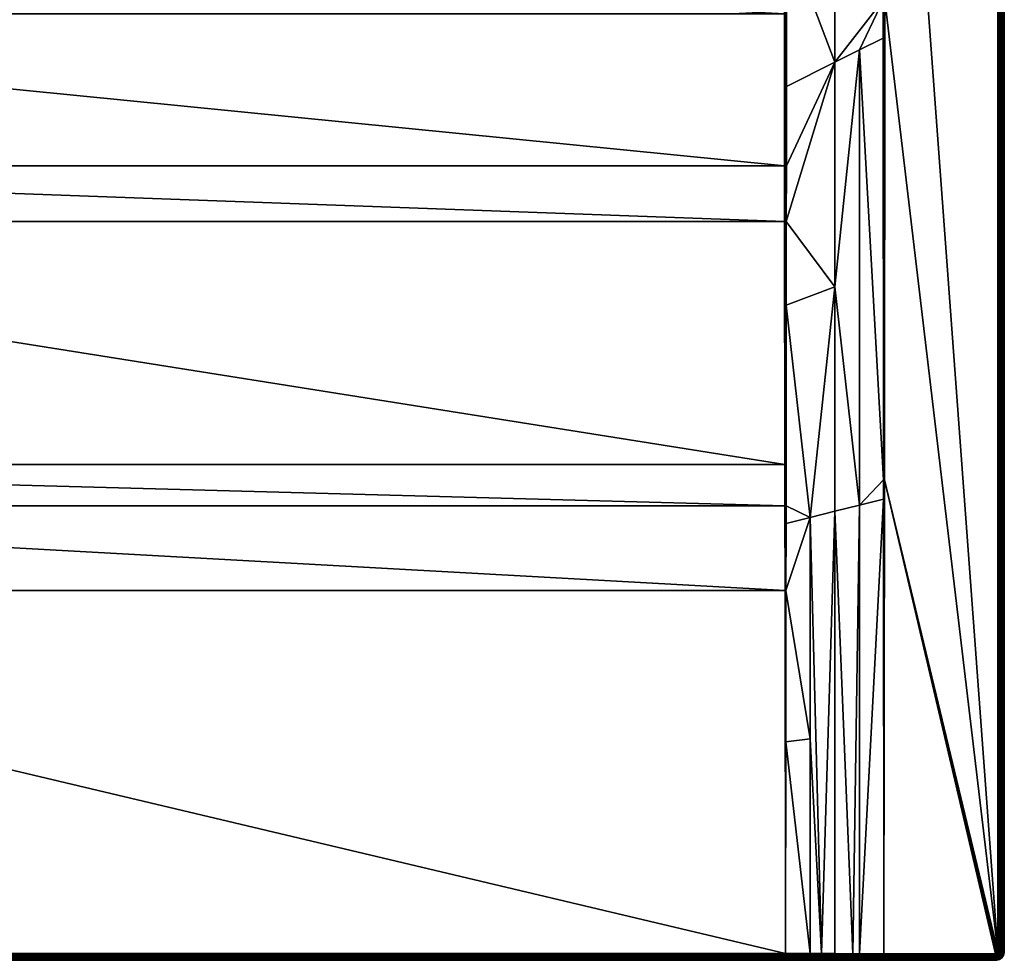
# Model space of a CAD drawing. Header units: centimetres. Extents: x 0 to 900, y -900 to 0.
# Tile 2 of 24: x 450 to 900, y -900 to -470. Entities that reach past the tile are written whole.
import ezdxf

# ---------------------------------------------------------------- set-up
doc = ezdxf.new("R2010")
doc.units = ezdxf.units.CM
doc.layers.get('0').update_dxf_attribs({"color": 133})

msp = doc.modelspace()

# ---------------------------------------------------------------- meshes
at = {"color": 254}
mesh = msp.add_polyface(dxfattribs=at)
corners = [(799.61, -562.31, 18.67), (100.39, -562.31, 18.67), (799.72, -673.37, 21.96), (100.28, -673.37, 21.96), (799.74, -692.3, 22.52), (100.26, -692.3, 22.52), (799.78, -731.07, 23.83), (100.22, -731.07, 23.83), (800, -896.89, 29.88), (811.25, -697.65, 24.59), (822.5, -694.82, 26.4), (822.5, -592.23, 24.85), (844.76, -680.47, 29.96), (833.75, -483.98, 26.81), (833.75, -692, 28.2), (844.77, -689.23, 29.96), (833.75, -896.97, 29.97), (845, -897, 30), (816.4, -896.93, 29.93), (800.13, -800.22, 26.37), (811.25, -798.83, 27.22), (800.21, -731.07, 23.86), (800.25, -700.41, 22.84), (800.26, -692.3, 22.57), (800.34, -600.56, 19.89), (800.37, -562.31, 18.77), (822.5, -489.62, 23.62), (830.7, -896.97, 29.97), (900, -896, 27), (900, -896, 0), (900, -4, 27), (897, -896, 30), (845.49, -198.9, 30), (845.43, -461.16, 30), (845.25, -680.47, 30), (800, -731.07, 23.84), (800, -692.3, 22.53), (800, -562.31, 18.7), (800, -536.95, 18.07), (799.59, -536.95, 18.05), (800.39, -536.95, 18.15), (845, -680.47, 29.99), (844.6, -478.55, 29.89), (845, -461.16, 29.97)]
mesh.append_faces([[corners[k] for k in face] for face in [(0, 1, 2, 0), (2, 3, 4, 2), (4, 5, 6, 4), (6, 7, 8, 6), (9, 10, 11, 9), (12, 13, 14, 12), (12, 14, 15, 12), (15, 14, 16, 15), (15, 16, 17, 15), (10, 9, 18, 10), (19, 20, 21, 19), (21, 20, 9, 21), (21, 9, 22, 21), (22, 9, 23, 22), (23, 9, 24, 23), (24, 9, 11, 24), (24, 11, 25, 24), (25, 11, 26, 25), (10, 27, 14, 10), (10, 14, 11, 10), (11, 14, 13, 11), (28, 29, 30, 28), (31, 32, 33, 31), (31, 33, 34, 31), (19, 21, 35, 19), (35, 21, 22, 35), (35, 22, 36, 35), (6, 35, 36, 6), (6, 36, 4, 6), (22, 23, 36, 22), (36, 23, 24, 36), (36, 24, 37, 36), (4, 36, 2, 4), (2, 36, 37, 2), (2, 37, 0, 2), (0, 37, 38, 0), (0, 38, 39, 0), (24, 25, 37, 24), (37, 25, 40, 37), (15, 17, 41, 15), (41, 42, 12, 41), (41, 12, 15, 41), (17, 34, 41, 17), (41, 34, 33, 41), (41, 33, 43, 41)]], dxfattribs={"vtx3": -1, "color": 254})
mesh = msp.add_polyface(dxfattribs=at)
corners = [(799.52, -392.48, 15.51), (100.48, -392.48, 15.51), (799.53, -431.17, 16), (100.47, -431.17, 16), (799.55, -467.52, 16.7), (100.45, -467.52, 16.7), (799.59, -536.95, 18.05), (100.41, -536.95, 18.05), (799.61, -562.31, 18.67), (833.75, -483.98, 26.81), (844.6, -478.55, 29.89), (844.59, -461.16, 29.88), (844.76, -680.47, 29.96), (800.37, -562.31, 18.77), (822.5, -489.62, 23.62), (800.39, -536.95, 18.15), (822.5, -387.01, 22.8), (800.45, -431.17, 16.14), (800.41, -500.68, 17.46), (800.46, -392.48, 15.66), (800.45, -400.79, 15.76), (822.5, -592.23, 24.85), (844.55, -267.86, 29.86), (800, -562.31, 18.7), (800, -536.95, 18.07), (799.99, -431.17, 16.03), (799.99, -392.48, 15.54), (800.46, -300.9, 15.16), (799.99, -300, 15.04), (799.51, -300, 15), (845, -461.16, 29.97), (845, -680.47, 29.99), (845.43, -461.16, 30), (845.49, -198.9, 30), (897, -4, 30), (897, -896, 30), (897.47, -896, 29.96), (897.47, -4, 29.96), (897.93, -896, 29.85), (897.93, -4, 29.85), (898.36, -896, 29.67), (898.36, -4, 29.67), (898.76, -896, 29.43), (898.76, -4, 29.43), (899.12, -896, 29.12), (899.12, -4, 29.12), (899.43, -896, 28.76), (899.43, -4, 28.76), (899.67, -896, 28.36), (899.67, -4, 28.36), (899.85, -896, 27.93), (899.85, -4, 27.93), (899.96, -896, 27.47), (899.96, -4, 27.47), (900, -896, 27)]
mesh.append_faces([[corners[k] for k in face] for face in [(0, 1, 2, 0), (2, 3, 4, 2), (4, 5, 6, 4), (6, 7, 8, 6), (9, 10, 11, 9), (10, 9, 12, 10), (13, 14, 15, 13), (16, 17, 14, 16), (14, 17, 18, 14), (14, 18, 15, 14), (16, 19, 20, 16), (16, 20, 17, 16), (21, 9, 14, 21), (14, 9, 11, 14), (14, 11, 16, 14), (16, 11, 22, 16), (23, 15, 24, 23), (24, 15, 18, 24), (24, 18, 25, 24), (18, 17, 25, 18), (25, 17, 20, 25), (25, 20, 26, 25), (27, 26, 19, 27), (19, 26, 20, 19), (6, 24, 4, 6), (4, 24, 25, 4), (4, 25, 2, 4), (2, 25, 26, 2), (2, 26, 0, 2), (0, 26, 28, 0), (0, 28, 29, 0), (30, 10, 31, 30), (30, 22, 11, 30), (30, 11, 10, 30), (30, 32, 33, 30), (34, 35, 36, 34), (37, 36, 38, 37), (39, 38, 40, 39), (41, 40, 42, 41), (43, 42, 44, 43), (45, 44, 46, 45), (47, 46, 48, 47), (49, 48, 50, 49), (51, 50, 52, 51), (53, 52, 54, 53)]], dxfattribs={"vtx3": -1, "color": 254})
mesh = msp.add_polyface(dxfattribs=at)
corners = [(474.28, -243.47, 2.6), (478.43, -262.9, 14.4), (483.55, -260.05, 14.4), (477.98, -241.4, 2.6), (488.66, -257.19, 14.4), (799.51, -300, 15), (513.52, -232.03, 15), (507.19, -242.3, 15), (520.56, -209.04, 15), (518.02, -220.83, 15), (499.22, -251.36, 15), (489.84, -258.94, 15), (479.3, -264.82, 15), (467.93, -268.84, 15), (456.03, -270.88, 15), (100.49, -300, 15), (799.52, -392.48, 15.51), (822.5, -284.39, 22.5), (800.46, -236.99, 15.15), (800.46, -300, 15.15), (800.46, -300.9, 15.16), (800.46, -392.48, 15.66), (822.5, -387.01, 22.8), (844.55, -267.86, 29.86), (844.54, -198.9, 29.85), (897, -4, 30), (845.49, -198.9, 30), (897, -896, 30), (501.63, -245.44, 14.4), (497.77, -249.84, 14.4), (498.11, -250.19, 14.66), (493.21, -253.52, 14.4), (488.93, -257.6, 14.66), (478.64, -263.35, 14.66), (478.85, -263.83, 14.85), (489.22, -258.03, 14.85), (479.07, -264.32, 14.96), (498.47, -250.57, 14.85), (489.53, -258.48, 14.96), (498.84, -250.96, 14.96), (799.99, -300, 15.04), (799.99, -392.48, 15.54), (799.99, -236.99, 15.04), (799.51, -236.99, 15), (845.01, -198.9, 29.96), (845, -461.16, 29.97)]
mesh.append_faces([[corners[k] for k in face] for face in [(0, 1, 2, 0), (3, 2, 4, 3), (5, 6, 7, 5), (5, 8, 9, 5), (5, 9, 6, 5), (7, 10, 5, 7), (5, 10, 11, 5), (5, 11, 12, 5), (12, 13, 5, 12), (5, 13, 14, 5), (5, 14, 15, 5), (5, 15, 16, 5), (17, 18, 19, 17), (19, 20, 17, 19), (17, 20, 21, 17), (17, 21, 22, 17), (22, 23, 17, 22), (17, 23, 24, 17), (25, 26, 27, 25), (28, 29, 30, 28), (31, 4, 32, 31), (2, 1, 33, 2), (4, 2, 32, 4), (32, 2, 33, 32), (32, 33, 34, 32), (29, 31, 30, 29), (30, 31, 32, 30), (30, 32, 35, 30), (35, 32, 34, 35), (35, 34, 36, 35), (37, 30, 35, 37), (37, 35, 38, 37), (38, 35, 36, 38), (38, 36, 12, 38), (39, 37, 38, 39), (39, 38, 11, 39), (11, 38, 12, 11), (10, 39, 11, 10), (19, 40, 20, 19), (20, 40, 41, 20), (40, 19, 18, 40), (42, 43, 5, 42), (42, 5, 40, 42), (40, 18, 42, 40), (44, 23, 45, 44), (45, 26, 44, 45)]], dxfattribs={"vtx3": -1, "color": 254})
mesh = msp.add_polyface(dxfattribs=at)
corners = [(499.74, -202.11, 2.6), (518.47, -208.77, 14.4), (518.72, -202.92, 14.4), (799.51, -236.99, 15), (520.56, -209.04, 15), (799.51, -300, 15), (519.54, -185.01, 15), (521.07, -196.98, 15), (822.5, -284.39, 22.5), (800.46, -105.86, 15.15), (800.46, -236.99, 15.15), (844.54, -198.9, 29.85), (822.51, -86.2, 22.5), (900, -4, 27), (900, -896, 0), (900, -4, 0), (518.96, -208.83, 14.66), (517.24, -214.49, 14.4), (516.01, -220.21, 14.4), (516.48, -220.36, 14.66), (513.82, -225.65, 14.4), (511.64, -231.08, 14.4), (512.08, -231.3, 14.66), (508.57, -236.06, 14.4), (505.9, -241.34, 14.66), (506.31, -241.65, 14.85), (512.54, -231.53, 14.85), (506.75, -241.97, 14.96), (516.97, -220.51, 14.85), (513.03, -231.78, 14.96), (507.19, -242.3, 15), (519.48, -208.9, 14.85), (517.49, -220.67, 14.96), (513.52, -232.03, 15), (520.01, -208.97, 14.96), (518.02, -220.83, 15), (799.99, -236.99, 15.04), (845.01, -198.9, 29.96), (844.55, -267.86, 29.86), (897, -4, 30), (897.47, -896, 29.96), (897.47, -4, 29.96), (897.93, -896, 29.85), (897.93, -4, 29.85), (898.36, -896, 29.67), (898.36, -4, 29.67), (898.76, -896, 29.43), (898.76, -4, 29.43), (899.12, -896, 29.12), (899.12, -4, 29.12), (899.43, -896, 28.76), (899.43, -4, 28.76), (899.67, -896, 28.36), (899.67, -4, 28.36), (899.85, -896, 27.93), (899.85, -4, 27.93), (899.96, -896, 27.47), (899.96, -4, 27.47), (900, -896, 27)]
mesh.append_faces([[corners[k] for k in face] for face in [(0, 1, 2, 0), (3, 4, 5, 3), (3, 6, 7, 3), (3, 7, 4, 3), (8, 9, 10, 8), (8, 11, 12, 8), (13, 14, 15, 13), (2, 1, 16, 2), (17, 18, 19, 17), (20, 21, 22, 20), (21, 23, 22, 21), (22, 23, 24, 22), (22, 24, 25, 22), (18, 20, 19, 18), (19, 20, 22, 19), (19, 22, 26, 19), (26, 22, 25, 26), (26, 25, 27, 26), (1, 17, 16, 1), (16, 17, 19, 16), (16, 19, 28, 16), (28, 19, 26, 28), (28, 26, 29, 28), (29, 26, 27, 29), (29, 27, 30, 29), (31, 16, 28, 31), (31, 28, 32, 31), (32, 28, 29, 32), (32, 29, 33, 32), (33, 29, 30, 33), (34, 31, 32, 34), (34, 32, 35, 34), (35, 32, 33, 35), (4, 34, 35, 4), (36, 10, 9, 36), (37, 11, 38, 37), (39, 40, 41, 39), (41, 42, 43, 41), (43, 44, 45, 43), (45, 46, 47, 45), (47, 48, 49, 47), (49, 50, 51, 49), (51, 52, 53, 51), (53, 54, 55, 53), (55, 56, 57, 55), (57, 58, 13, 57)]], dxfattribs={"vtx3": -1, "color": 254})
mesh = msp.add_polyface(dxfattribs=at)
corners = [(799.53, -431.17, 16), (100.48, -392.48, 15.51), (100.47, -431.17, 16), (799.55, -467.52, 16.7), (100.45, -467.52, 16.7), (799.59, -536.95, 18.05), (100.41, -536.95, 18.05), (799.61, -562.31, 18.67), (100.39, -562.31, 18.67), (799.72, -673.37, 21.96), (100.28, -673.37, 21.96), (799.74, -692.3, 22.52), (100.26, -692.3, 22.52), (799.78, -731.07, 23.83), (100.22, -731.07, 23.83), (77.5, -489.62, 23.62), (99.55, -431.17, 16.14), (77.5, -387.01, 22.8), (99.66, -600.56, 19.89), (99.63, -562.31, 18.77), (77.5, -592.23, 24.85), (99.61, -536.95, 18.15), (99.59, -500.68, 17.46), (99.75, -700.41, 22.84), (99.74, -692.3, 22.57), (88.75, -697.65, 24.59), (77.5, -694.82, 26.4), (99.79, -731.07, 23.86), (88.75, -798.83, 27.22), (99.87, -800.22, 26.37), (100, -536.95, 18.07), (100, -562.31, 18.7), (100, -692.3, 22.53), (100, -731.07, 23.84), (100, -896.89, 29.88), (100.01, -431.17, 16.03), (99.55, -400.79, 15.76)]
mesh.append_faces([[corners[k] for k in face] for face in [(0, 1, 2, 0), (3, 2, 4, 3), (5, 4, 6, 5), (7, 6, 8, 7), (9, 8, 10, 9), (11, 10, 12, 11), (13, 12, 14, 13), (15, 16, 17, 15), (18, 19, 20, 18), (20, 19, 21, 20), (20, 21, 15, 20), (15, 21, 22, 15), (15, 22, 16, 15), (23, 24, 25, 23), (25, 24, 18, 25), (25, 18, 26, 25), (26, 18, 20, 26), (23, 25, 27, 23), (27, 25, 28, 27), (27, 28, 29, 27), (6, 30, 31, 6), (32, 23, 33, 32), (33, 23, 27, 33), (33, 27, 29, 33), (34, 14, 33, 34), (33, 14, 12, 33), (33, 12, 32, 33), (32, 12, 10, 32), (32, 10, 31, 32), (31, 10, 8, 31), (31, 8, 6, 31), (22, 21, 30, 22), (30, 21, 19, 30), (30, 19, 31, 30), (31, 19, 18, 31), (31, 18, 32, 31), (32, 18, 24, 32), (32, 24, 23, 32), (16, 22, 35, 16), (35, 22, 30, 35), (35, 30, 4, 35), (4, 30, 6, 4), (16, 35, 36, 16), (4, 2, 35, 4), (35, 2, 1, 35)]], dxfattribs={"vtx3": -1, "color": 254})
mesh = msp.add_polyface(dxfattribs=at)
corners = [(896, -900, 27), (845, -900, 27), (896, -900, 0), (830.7, -900, 26.97), (896.16, -896.99, 30), (896.45, -896.89, 30), (845.25, -680.47, 30), (896, -897, 30), (845, -897, 30), (896.81, -896.59, 30), (845, -897.93, 29.85), (845, -897.91, 29.86), (830.7, -897.44, 29.93), (833.75, -896.97, 29.97), (845, -897.47, 29.96), (845, -897.44, 29.97), (845, -898.76, 29.43), (845, -898.75, 29.44), (830.7, -898.34, 29.65), (845, -898.36, 29.67), (845, -899.43, 28.76), (845, -899.42, 28.77), (830.7, -899.11, 29.1), (845, -899.12, 29.12), (830.7, -898.75, 29.4), (845, -899.11, 29.13), (830.7, -899.67, 28.34), (845, -899.85, 27.93), (845, -899.67, 28.37), (830.7, -899.42, 28.74), (830.7, -899.96, 27.44), (845, -899.96, 27.47), (830.7, -899.85, 27.9), (896, -899.96, 27.47), (896, -897.47, 29.96), (896, -897.93, 29.85), (845, -898.34, 29.68), (896, -898.36, 29.67), (896, -898.76, 29.43), (896, -899.12, 29.12), (896, -899.43, 28.76), (896, -899.67, 28.36), (896, -899.85, 27.93)]
mesh.append_faces([[corners[k] for k in face] for face in [(0, 1, 2, 0), (2, 1, 3, 2), (4, 5, 6, 4), (4, 6, 7, 4), (7, 6, 8, 7), (9, 6, 5, 9), (10, 11, 12, 10), (13, 14, 15, 13), (13, 15, 8, 13), (16, 17, 18, 16), (18, 17, 19, 18), (20, 21, 22, 20), (22, 21, 23, 22), (24, 23, 25, 24), (24, 25, 16, 24), (26, 27, 28, 26), (29, 28, 20, 29), (30, 1, 31, 30), (32, 31, 27, 32), (1, 0, 33, 1), (8, 15, 7, 8), (7, 15, 34, 7), (15, 14, 34, 15), (34, 14, 11, 34), (34, 11, 35, 34), (11, 10, 35, 11), (35, 10, 36, 35), (35, 36, 37, 35), (36, 19, 37, 36), (37, 19, 17, 37), (37, 17, 38, 37), (17, 16, 38, 17), (38, 16, 25, 38), (38, 25, 39, 38), (25, 23, 39, 25), (39, 23, 21, 39), (39, 21, 40, 39), (21, 20, 40, 21), (40, 20, 28, 40), (40, 28, 41, 40), (41, 28, 27, 41), (41, 27, 42, 41), (42, 27, 31, 42), (42, 31, 33, 42), (33, 31, 1, 33)]], dxfattribs={"vtx3": -1, "color": 254})
mesh = msp.add_polyface(dxfattribs=at)
corners = [(896.99, -896.16, 30), (897, -896, 30), (845.25, -680.47, 30), (896.31, -896.95, 30), (896.45, -896.89, 30), (896.16, -896.99, 30), (896.89, -896.45, 30), (896.81, -896.59, 30), (896.71, -896.71, 30), (896.59, -896.81, 30), (896, -900, 27), (896, -900, 0), (896.63, -899.95, 0), (896.63, -899.95, 27), (896, -897, 30), (896, -897.47, 29.96), (896.23, -897.45, 29.96), (896.45, -897.4, 29.96), (896.67, -897.31, 29.96), (896.86, -897.19, 29.96), (896, -897.93, 29.85), (896.3, -897.9, 29.85), (896.6, -897.83, 29.85), (896, -898.36, 29.67), (896.37, -898.33, 29.67), (896.73, -898.25, 29.67), (896.87, -897.72, 29.85), (896, -898.76, 29.43), (896.43, -898.73, 29.43), (896.85, -898.63, 29.43), (896, -899.12, 29.12), (896.49, -899.08, 29.12), (896, -899.43, 28.76), (896.54, -899.38, 28.76), (896.96, -898.97, 29.12), (896, -899.67, 28.36), (896.57, -899.63, 28.36), (897.06, -899.26, 28.76), (896, -899.85, 27.93), (896.6, -899.81, 27.93), (896, -899.96, 27.47), (896.62, -899.91, 27.47)]
mesh.append_faces([[corners[k] for k in face] for face in [(0, 1, 2, 0), (3, 4, 5, 3), (6, 0, 2, 6), (6, 2, 7, 6), (7, 4, 8, 7), (8, 4, 9, 8), (10, 11, 12, 10), (10, 12, 13, 10), (14, 15, 5, 14), (5, 15, 16, 5), (5, 16, 3, 5), (3, 16, 17, 3), (3, 17, 4, 3), (4, 17, 18, 4), (4, 18, 9, 4), (9, 18, 19, 9), (9, 19, 8, 9), (15, 20, 16, 15), (16, 20, 21, 16), (16, 21, 17, 16), (17, 21, 22, 17), (17, 22, 18, 17), (20, 23, 21, 20), (21, 23, 24, 21), (21, 24, 22, 21), (22, 24, 25, 22), (22, 25, 26, 22), (23, 27, 24, 23), (24, 27, 28, 24), (24, 28, 25, 24), (25, 28, 29, 25), (27, 30, 28, 27), (28, 30, 31, 28), (28, 31, 29, 28), (30, 32, 31, 30), (31, 32, 33, 31), (31, 33, 34, 31), (32, 35, 33, 32), (33, 35, 36, 33), (33, 36, 37, 33), (35, 38, 36, 35), (36, 38, 39, 36), (38, 40, 39, 38), (39, 40, 41, 39), (40, 10, 41, 40), (41, 10, 13, 41)]], dxfattribs={"vtx3": -1, "color": 254})
mesh = msp.add_polyface(dxfattribs=at)
corners = [(816.4, -896.93, 29.93), (822.5, -896.95, 29.94), (822.5, -694.82, 26.4), (830.7, -896.97, 29.97), (833.75, -896.97, 29.97), (833.75, -692, 28.2), (811.25, -697.65, 24.59), (811.25, -798.83, 27.22), (811.25, -896.92, 29.91), (800, -900, 26.89), (896, -900, 0), (800.01, -900, 26.89), (830.7, -900, 26.97), (816.4, -900, 26.93), (816.4, -897.41, 29.9), (830.7, -897.44, 29.93), (830.7, -897.9, 29.83), (845, -897.93, 29.85), (845, -897.91, 29.86), (845, -897.47, 29.96), (830.7, -898.34, 29.65), (830.7, -898.75, 29.4), (845, -898.76, 29.43), (845, -898.36, 29.67), (845, -898.34, 29.68), (830.7, -899.11, 29.1), (830.7, -899.42, 28.74), (845, -899.43, 28.76), (845, -899.12, 29.12), (830.7, -899.67, 28.34), (830.7, -899.85, 27.9), (845, -899.85, 27.93), (845, -899.67, 28.37), (845, -900, 27), (830.7, -899.96, 27.44), (845, -899.96, 27.47), (816.4, -899.96, 27.41), (816.4, -899.85, 27.87), (816.4, -899.66, 28.31), (816.4, -899.41, 28.72), (816.4, -899.1, 29.08), (816.4, -898.73, 29.38), (816.4, -898.32, 29.62), (816.4, -897.87, 29.8), (800.01, -899.96, 27.37)]
mesh.append_faces([[corners[k] for k in face] for face in [(0, 1, 2, 0), (3, 4, 5, 3), (0, 6, 7, 0), (0, 7, 8, 0), (1, 3, 2, 1), (9, 10, 11, 9), (11, 10, 12, 11), (11, 12, 13, 11), (1, 0, 14, 1), (4, 3, 15, 4), (15, 16, 17, 15), (15, 18, 19, 15), (15, 19, 4, 15), (20, 21, 22, 20), (20, 23, 16, 20), (16, 23, 24, 16), (16, 24, 17, 16), (25, 26, 27, 25), (25, 28, 21, 25), (29, 30, 31, 29), (29, 32, 26, 29), (12, 33, 34, 12), (34, 35, 30, 34), (13, 12, 36, 13), (36, 12, 34, 36), (36, 34, 37, 36), (37, 34, 30, 37), (37, 30, 38, 37), (38, 30, 29, 38), (38, 29, 39, 38), (39, 29, 26, 39), (39, 26, 40, 39), (40, 26, 25, 40), (40, 25, 41, 40), (41, 25, 21, 41), (41, 21, 42, 41), (42, 21, 20, 42), (42, 20, 43, 42), (43, 20, 16, 43), (43, 16, 14, 43), (14, 16, 15, 14), (14, 15, 1, 14), (1, 15, 3, 1), (44, 13, 36, 44), (8, 14, 0, 8)]], dxfattribs={"vtx3": -1, "color": 254})
mesh = msp.add_polyface(dxfattribs=at)
corners = [(800, -896.89, 29.88), (100.22, -731.07, 23.83), (100, -896.89, 29.88), (99.87, -800.22, 26.37), (88.75, -896.92, 29.91), (88.75, -798.83, 27.22), (100, -900, 26.89), (4, -900, 0), (800, -900, 26.89), (100, -731.07, 23.84), (100, -897.37, 29.86), (800, -897.37, 29.86), (100, -897.84, 29.77), (800, -897.84, 29.77), (100, -898.29, 29.59), (800, -898.29, 29.59), (100, -898.71, 29.35), (800, -898.71, 29.35), (100, -899.08, 29.05), (800, -899.08, 29.05), (100, -899.4, 28.68), (800, -899.4, 28.68), (100, -899.66, 28.28), (800, -899.66, 28.28), (100, -899.85, 27.83), (800, -899.85, 27.83), (100, -899.96, 27.37), (800, -899.96, 27.37), (99.99, -900, 26.89), (99.99, -899.96, 27.37), (99.99, -899.85, 27.83), (99.99, -899.66, 28.28), (99.99, -899.4, 28.68), (99.99, -899.08, 29.05), (85.69, -899.96, 27.4), (85.69, -900, 26.92), (85.7, -897.4, 29.9), (85.7, -897.87, 29.79), (85.69, -898.31, 29.62), (85.69, -898.73, 29.38), (85.69, -899.09, 29.07), (85.69, -899.41, 28.71), (85.69, -899.66, 28.31), (85.69, -899.85, 27.87)]
mesh.append_faces([[corners[k] for k in face] for face in [(0, 1, 2, 0), (2, 3, 4, 2), (4, 3, 5, 4), (6, 7, 8, 6), (2, 9, 3, 2), (0, 2, 10, 0), (11, 10, 12, 11), (13, 12, 14, 13), (15, 14, 16, 15), (17, 16, 18, 17), (19, 18, 20, 19), (21, 20, 22, 21), (23, 22, 24, 23), (25, 24, 26, 25), (27, 26, 6, 27), (28, 6, 29, 28), (29, 6, 26, 29), (29, 26, 30, 29), (30, 26, 24, 30), (30, 24, 31, 30), (31, 24, 22, 31), (31, 22, 32, 31), (32, 22, 20, 32), (32, 20, 33, 32), (33, 20, 18, 33), (33, 18, 16, 33), (34, 35, 28, 34), (2, 4, 10, 2), (10, 4, 36, 10), (14, 12, 37, 14), (36, 37, 12, 36), (36, 12, 10, 36), (37, 38, 14, 37), (14, 38, 16, 14), (38, 39, 16, 38), (16, 39, 33, 16), (39, 40, 33, 39), (33, 40, 32, 33), (40, 41, 32, 40), (32, 41, 31, 32), (41, 42, 31, 41), (31, 42, 30, 31), (42, 43, 30, 42), (30, 43, 29, 30), (43, 34, 29, 43), (29, 34, 28, 29)]], dxfattribs={"vtx3": -1, "color": 254})
mesh = msp.add_polyface(dxfattribs=at)
corners = [(800, -896.89, 29.88), (811.25, -896.92, 29.91), (800.13, -800.22, 26.37), (811.25, -798.83, 27.22), (800, -900, 26.89), (4, -900, 0), (896, -900, 0), (800, -731.07, 23.84), (799.78, -731.07, 23.83), (800.01, -900, 26.89), (800, -899.96, 27.37), (800.01, -899.96, 27.37), (800, -899.85, 27.83), (800.01, -899.85, 27.83), (800, -899.66, 28.28), (800.01, -899.66, 28.28), (800, -899.4, 28.68), (800.01, -899.4, 28.68), (800, -899.08, 29.05), (800.01, -899.08, 29.05), (800, -898.71, 29.35), (800, -897.37, 29.86), (816.4, -900, 26.93), (816.4, -899.96, 27.41), (816.4, -899.85, 27.87), (816.4, -899.66, 28.31), (816.4, -899.41, 28.72), (816.4, -899.1, 29.08), (816.4, -898.73, 29.38), (800, -898.29, 29.59), (816.4, -898.32, 29.62), (800, -897.84, 29.77), (816.4, -897.87, 29.8), (816.4, -897.41, 29.9), (100, -897.37, 29.86), (100, -897.84, 29.77), (100, -898.29, 29.59), (100, -898.71, 29.35), (100, -899.08, 29.05), (100, -899.4, 28.68), (100, -899.66, 28.28), (100, -899.85, 27.83), (100, -899.96, 27.37), (100, -900, 26.89)]
mesh.append_faces([[corners[k] for k in face] for face in [(0, 1, 2, 0), (2, 1, 3, 2), (4, 5, 6, 4), (0, 2, 7, 0), (0, 7, 8, 0), (4, 9, 10, 4), (10, 9, 11, 10), (10, 11, 12, 10), (12, 11, 13, 12), (12, 13, 14, 12), (14, 13, 15, 14), (14, 15, 16, 14), (16, 15, 17, 16), (16, 17, 18, 16), (18, 17, 19, 18), (18, 19, 20, 18), (1, 0, 21, 1), (9, 22, 11, 9), (11, 23, 13, 11), (13, 23, 24, 13), (13, 24, 15, 13), (15, 24, 25, 15), (15, 25, 17, 15), (17, 25, 26, 17), (17, 26, 19, 17), (19, 26, 27, 19), (19, 27, 20, 19), (20, 27, 28, 20), (20, 28, 29, 20), (29, 28, 30, 29), (29, 30, 31, 29), (31, 30, 32, 31), (31, 32, 21, 31), (21, 32, 33, 21), (21, 33, 1, 21), (0, 34, 21, 0), (21, 35, 31, 21), (31, 36, 29, 31), (29, 37, 20, 29), (20, 38, 18, 20), (18, 39, 16, 18), (16, 40, 14, 16), (14, 41, 12, 14), (12, 42, 10, 12), (10, 43, 4, 10)]], dxfattribs={"vtx3": -1, "color": 254})
mesh = msp.add_polyface(dxfattribs=at)
corners = [(896.63, -899.95, 27), (896.63, -899.95, 0), (897.24, -899.8, 0), (897.24, -899.8, 27), (897.82, -899.56, 0), (897.82, -899.56, 27), (898.35, -899.24, 0), (896.87, -897.72, 29.85), (896.73, -898.25, 29.67), (897.07, -898.1, 29.67), (897.13, -897.56, 29.85), (897.39, -897.91, 29.67), (896.85, -898.63, 29.43), (897.25, -898.46, 29.43), (897.62, -898.24, 29.43), (897.67, -897.67, 29.67), (897.95, -897.95, 29.43), (897.91, -897.39, 29.67), (896.49, -899.08, 29.12), (896.96, -898.97, 29.12), (897.42, -898.78, 29.12), (897.83, -898.53, 29.12), (896.54, -899.38, 28.76), (897.06, -899.26, 28.76), (897.56, -899.05, 28.76), (898.01, -898.77, 28.76), (896.57, -899.63, 28.36), (897.13, -899.49, 28.36), (897.67, -899.27, 28.36), (896.6, -899.81, 27.93), (897.19, -899.66, 27.93), (897.75, -899.43, 27.93), (898.16, -898.97, 28.36), (896.62, -899.91, 27.47), (897.22, -899.77, 27.47), (897.8, -899.53, 27.47), (898.26, -899.12, 27.93), (898.33, -899.21, 27.47)]
mesh.append_faces([[corners[k] for k in face] for face in [(0, 1, 2, 0), (0, 2, 3, 0), (3, 2, 4, 3), (3, 4, 5, 3), (5, 4, 6, 5), (7, 8, 9, 7), (7, 9, 10, 7), (10, 9, 11, 10), (8, 12, 9, 8), (9, 12, 13, 9), (9, 13, 11, 9), (11, 13, 14, 11), (11, 14, 15, 11), (15, 14, 16, 15), (15, 16, 17, 15), (12, 18, 19, 12), (12, 19, 13, 12), (13, 19, 20, 13), (13, 20, 14, 13), (14, 20, 21, 14), (14, 21, 16, 14), (19, 22, 23, 19), (19, 23, 20, 19), (20, 23, 24, 20), (20, 24, 21, 20), (21, 24, 25, 21), (23, 26, 27, 23), (23, 27, 24, 23), (24, 27, 28, 24), (24, 28, 25, 24), (26, 29, 27, 26), (27, 29, 30, 27), (27, 30, 28, 27), (28, 30, 31, 28), (28, 31, 32, 28), (29, 33, 30, 29), (30, 33, 34, 30), (30, 34, 31, 30), (31, 34, 35, 31), (31, 35, 36, 31), (33, 0, 34, 33), (34, 0, 3, 34), (34, 3, 35, 34), (35, 3, 5, 35), (35, 5, 37, 35)]], dxfattribs={"vtx3": -1, "color": 254})
mesh = msp.add_polyface(dxfattribs=at)
corners = [(896.95, -896.31, 30), (896.99, -896.16, 30), (896.89, -896.45, 30), (896.71, -896.71, 30), (896.86, -897.19, 29.96), (897.04, -897.04, 29.96), (896.81, -896.59, 30), (897.19, -896.86, 29.96), (897.31, -896.67, 29.96), (897.4, -896.45, 29.96), (897.45, -896.23, 29.96), (897, -896, 30), (897.47, -896, 29.96), (896.67, -897.31, 29.96), (896.6, -897.83, 29.85), (896.87, -897.72, 29.85), (897.13, -897.56, 29.85), (897.36, -897.36, 29.85), (897.56, -897.13, 29.85), (897.72, -896.87, 29.85), (897.83, -896.6, 29.85), (897.9, -896.3, 29.85), (897.93, -896, 29.85), (897.39, -897.91, 29.67), (897.67, -897.67, 29.67), (897.91, -897.39, 29.67), (898.1, -897.07, 29.67), (898.25, -896.73, 29.67), (898.33, -896.37, 29.67), (898.36, -896, 29.67), (897.95, -897.95, 29.43), (898.24, -897.62, 29.43), (898.46, -897.25, 29.43), (898.63, -896.85, 29.43), (898.53, -897.83, 29.12)]
mesh.append_faces([[corners[k] for k in face] for face in [(0, 1, 2, 0), (3, 4, 5, 3), (3, 5, 6, 3), (6, 5, 7, 6), (6, 7, 2, 6), (2, 7, 8, 2), (2, 8, 0, 2), (0, 8, 9, 0), (0, 9, 1, 0), (1, 9, 10, 1), (1, 10, 11, 1), (11, 10, 12, 11), (13, 14, 15, 13), (13, 15, 4, 13), (4, 15, 16, 4), (4, 16, 5, 4), (5, 16, 17, 5), (5, 17, 7, 5), (7, 17, 18, 7), (7, 18, 8, 7), (8, 18, 19, 8), (8, 19, 9, 8), (9, 19, 20, 9), (9, 20, 10, 9), (10, 20, 21, 10), (10, 21, 12, 10), (12, 21, 22, 12), (16, 23, 17, 16), (17, 23, 24, 17), (17, 24, 18, 17), (18, 24, 25, 18), (18, 25, 19, 18), (19, 25, 26, 19), (19, 26, 20, 19), (20, 26, 27, 20), (20, 27, 21, 20), (21, 27, 28, 21), (21, 28, 22, 21), (22, 28, 29, 22), (25, 30, 31, 25), (25, 31, 26, 25), (26, 31, 32, 26), (26, 32, 27, 26), (27, 33, 28, 27), (31, 34, 32, 31)]], dxfattribs={"vtx3": -1, "color": 254})
mesh = msp.add_polyface(dxfattribs=at)
corners = [(897.82, -899.56, 27), (898.35, -899.24, 0), (898.35, -899.24, 27), (898.83, -898.83, 0), (898.83, -898.83, 27), (899.24, -898.35, 0), (899.24, -898.35, 27), (899.56, -897.82, 0), (899.56, -897.82, 27), (899.8, -897.24, 0), (897.95, -897.95, 29.43), (897.83, -898.53, 29.12), (898.21, -898.21, 29.12), (898.24, -897.62, 29.43), (898.53, -897.83, 29.12), (898.01, -898.77, 28.76), (898.42, -898.42, 28.76), (898.77, -898.01, 28.76), (898.78, -897.42, 29.12), (897.67, -899.27, 28.36), (898.16, -898.97, 28.36), (898.6, -898.6, 28.36), (898.97, -898.16, 28.36), (899.05, -897.56, 28.76), (899.27, -897.67, 28.36), (897.75, -899.43, 27.93), (898.26, -899.12, 27.93), (898.72, -898.72, 27.93), (899.12, -898.26, 27.93), (899.43, -897.75, 27.93), (897.8, -899.53, 27.47), (898.33, -899.21, 27.47), (898.8, -898.8, 27.47), (899.21, -898.33, 27.47), (899.53, -897.8, 27.47), (899.77, -897.22, 27.47)]
mesh.append_faces([[corners[k] for k in face] for face in [(0, 1, 2, 0), (2, 1, 3, 2), (2, 3, 4, 2), (4, 3, 5, 4), (4, 5, 6, 4), (6, 5, 7, 6), (6, 7, 8, 6), (8, 7, 9, 8), (10, 11, 12, 10), (10, 12, 13, 10), (13, 12, 14, 13), (11, 15, 12, 11), (12, 15, 16, 12), (12, 16, 14, 12), (14, 16, 17, 14), (14, 17, 18, 14), (15, 19, 20, 15), (15, 20, 16, 15), (16, 20, 21, 16), (16, 21, 17, 16), (17, 21, 22, 17), (17, 22, 23, 17), (23, 22, 24, 23), (20, 25, 26, 20), (20, 26, 21, 20), (21, 26, 27, 21), (21, 27, 22, 21), (22, 27, 28, 22), (22, 28, 24, 22), (24, 28, 29, 24), (26, 30, 31, 26), (26, 31, 27, 26), (27, 31, 32, 27), (27, 32, 28, 27), (28, 32, 33, 28), (28, 33, 29, 28), (29, 33, 34, 29), (31, 0, 2, 31), (31, 2, 32, 31), (32, 2, 4, 32), (32, 4, 33, 32), (33, 4, 6, 33), (33, 6, 34, 33), (34, 6, 8, 34), (34, 8, 35, 34)]], dxfattribs={"vtx3": -1, "color": 254})
mesh = msp.add_polyface(dxfattribs=at)
corners = [(899.56, -897.82, 27), (899.8, -897.24, 0), (899.8, -897.24, 27), (899.95, -896.63, 0), (899.95, -896.63, 27), (900, -896, 0), (900, -896, 27), (898.25, -896.73, 29.67), (898.46, -897.25, 29.43), (898.63, -896.85, 29.43), (898.33, -896.37, 29.67), (898.73, -896.43, 29.43), (898.36, -896, 29.67), (898.76, -896, 29.43), (898.53, -897.83, 29.12), (898.78, -897.42, 29.12), (898.97, -896.96, 29.12), (899.08, -896.49, 29.12), (899.12, -896, 29.12), (898.77, -898.01, 28.76), (899.05, -897.56, 28.76), (899.26, -897.06, 28.76), (899.38, -896.54, 28.76), (899.43, -896, 28.76), (899.27, -897.67, 28.36), (899.49, -897.14, 28.36), (899.63, -896.57, 28.36), (899.67, -896, 28.36), (899.43, -897.75, 27.93), (899.66, -897.19, 27.93), (899.81, -896.6, 27.93), (899.85, -896, 27.93), (899.53, -897.8, 27.47), (899.77, -897.22, 27.47), (899.91, -896.62, 27.47), (899.96, -896, 27.47)]
mesh.append_faces([[corners[k] for k in face] for face in [(0, 1, 2, 0), (2, 1, 3, 2), (2, 3, 4, 2), (4, 3, 5, 4), (4, 5, 6, 4), (7, 8, 9, 7), (10, 9, 11, 10), (10, 11, 12, 10), (12, 11, 13, 12), (8, 14, 15, 8), (8, 15, 9, 8), (9, 15, 16, 9), (9, 16, 11, 9), (11, 16, 17, 11), (11, 17, 13, 11), (13, 17, 18, 13), (15, 19, 20, 15), (15, 20, 16, 15), (16, 20, 21, 16), (16, 21, 17, 16), (17, 21, 22, 17), (17, 22, 18, 17), (18, 22, 23, 18), (20, 24, 21, 20), (21, 24, 25, 21), (21, 25, 22, 21), (22, 25, 26, 22), (22, 26, 23, 22), (23, 26, 27, 23), (24, 28, 25, 24), (25, 28, 29, 25), (25, 29, 26, 25), (26, 29, 30, 26), (26, 30, 27, 26), (27, 30, 31, 27), (28, 32, 29, 28), (29, 32, 33, 29), (29, 33, 30, 29), (30, 33, 34, 30), (30, 34, 31, 30), (31, 34, 35, 31), (33, 0, 2, 33), (33, 2, 34, 33), (34, 2, 4, 34), (34, 4, 35, 34), (35, 4, 6, 35)]], dxfattribs={"vtx3": -1, "color": 254})

doc.saveas('drawing.dxf')
